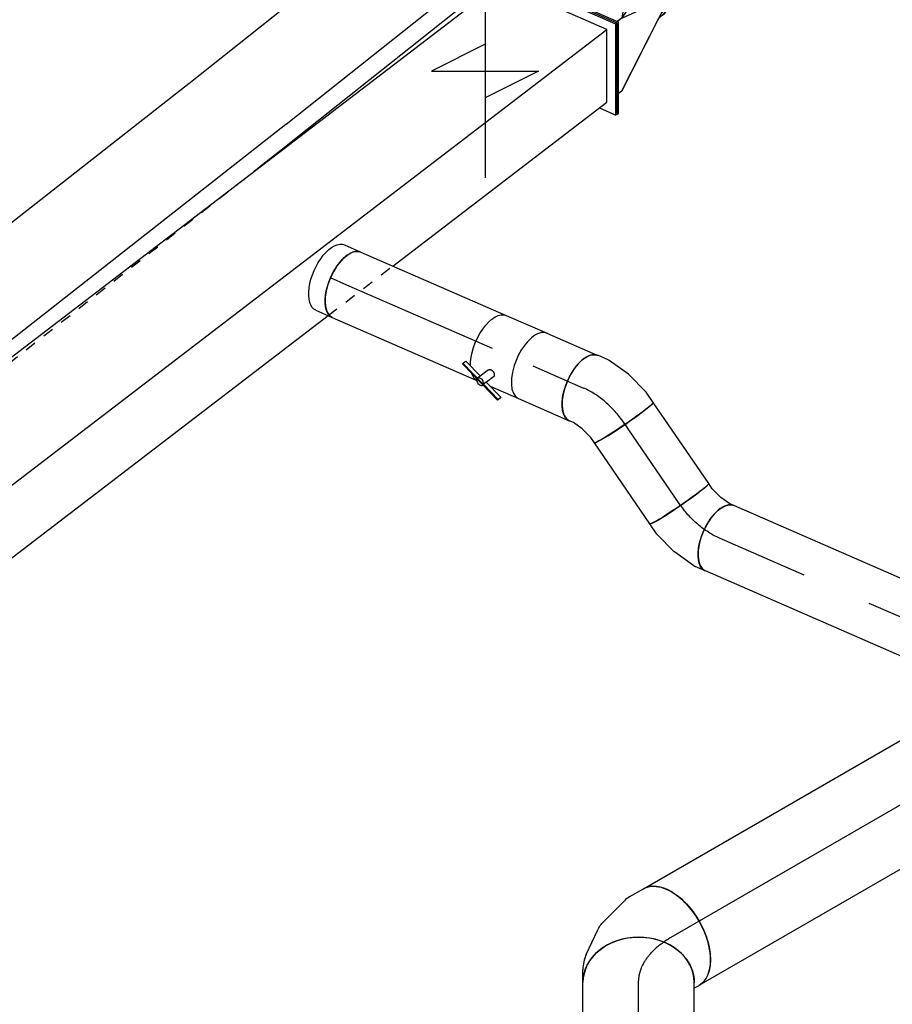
# Model space of a CAD drawing. Extents: x -238422 to 258194, y -34825 to 126331.
# Tile 82 of 239: x -23786 to -21827, y -24696 to -22486. Entities that reach past the tile are written whole.
import ezdxf
from ezdxf.enums import TextEntityAlignment as Align

# ---------------------------------------------------------------- set-up
doc = ezdxf.new("R2010")
doc.units = 0
doc.header["$LTSCALE"] = 50
doc.linetypes.add('CENTER2', pattern=[28.575, 19.05, -3.175, 3.175, -3.175])
doc.linetypes.add('STREEPJES', pattern=[0.1, 0.05, -0.05])
doc.layers.get('0').update_dxf_attribs({"linetype": 'CONTINUOUS'})
for name, color, linetype in [('EL6131--', 2, 'CONTINUOUS'), ('EM6131--', 1, 'CONTINUOUS'), ('lMcht retour bestaand_PR', 1, 'CONTINUOUS'), ('lucht retour bestaand', 8, 'CONTINUOUS'), ('WL570---_RETOUR', 112, 'CONTINUOUS'), ('WL570---_RETOUR_HL', 8, 'CONTINUOUS'), ('WL570---_RETOUR_RST', 2, 'CONTINUOUS'), ('WL570---_TOEVOER', 3, 'CONTINUOUS'), ('WL570---_TOEVOER_HL', 8, 'CONTINUOUS'), ('WM570---_RETOUR_PR', 1, 'CONTINUOUS'), ('WM570---_RETOUR_RST_PR', 1, 'CONTINUOUS'), ('WM570---_TOEVOER_PR', 1, 'CONTINUOUS')]:
    doc.layers.add(name, color=color, linetype=linetype)
doc.styles.add('BURO-018', font='ARIAL.TTF', dxfattribs={"height": 90})

# ---------------------------------------------------------------- blocks, each defined once
blk = doc.blocks.new('*U1507')
at = {"color": 0, "ltscale": 10}
for p, q in [((-24.8, 84.7, 1539.3), (-2, 93.1, 1539.3)), ((-2, 93.1, 1539.3), (6.5, 98.4, 1539.3)), ((-66.2, 80, 1539.3), (-52, 80, 1539.3)), ((-52, 80, 1539.3), (-24.8, 84.7, 1539.3)), ((70, -50.6, 1539.3), (91.4, -37.2, 1539.3)), ((17.2, -70.3, 1539.3), (67.5, -51.8, 1539.3)), ((-66.2, -80, 1539.3), (-38.3, -80, 1539.3)), ((-38.3, -80, 1539.3), (16.4, -70.5, 1539.3)), ((17.2, -70.3, 1539.3), (16.4, -70.5, 1539.3))]:
    blk.add_line(p, q, dxfattribs=at)
at = {"color": 0, "ltscale": 10, "extrusion": (1.70065e-17, 1.22956e-16, -1)}
for centre, major_axis, ratio in [((48.9, 30.6, 1539.3), (-42.4, 67.8), 0.491713), ((-66.2, 0, 1539.3), (0, -80), 0.060555)]:
    blk.add_ellipse(centre, major_axis=major_axis, ratio=ratio, start_param=0, end_param=3.141593, dxfattribs=at)
at = {"color": 0, "ltscale": 10}
blk.add_ellipse((33.4, 20.9, 1539.3), major_axis=(-35.4, 72.2), ratio=0.412042, start_param=3.098951, end_param=3.184235, dxfattribs=at)
at = {"layer": 'WL570---_RETOUR_HL', "linetype": 'CENTER2'}
blk.add_ellipse((-58.8, 104.5, 1539.3), major_axis=(159.8, 8.3), ratio=0.651832, start_param=4.632455, end_param=5.417853, dxfattribs=at)
at = {"layer": 'WM570---_RETOUR_PR', "color": 1, "style": 'BURO-018'}
blk.add_attdef('POSNR', text='', height=90, dxfattribs=at).set_placement((0, 0), align=Align.MIDDLE)
blk = doc.blocks.new('*U1508')
at = {"color": 0, "ltscale": 10}
for p, q in [((0, 80, 1556.7), (220.5, 80, 1556.7)), ((0, -80, 1556.7), (220.5, -80, 1556.7))]:
    blk.add_line(p, q, dxfattribs=at)
at = {"color": 0, "ltscale": 10, "extrusion": (0, 0, -1)}
blk.add_ellipse((0, 0, 1556.7), major_axis=(0, -80), ratio=0.060555, start_param=0, end_param=3.141593, dxfattribs=at)
at = {"color": 0, "ltscale": 10}
blk.add_ellipse((220.5, 0, 1556.7), major_axis=(0, -80), ratio=0.060555, start_param=3.141593, end_param=6.283185, dxfattribs=at)
at = {"layer": 'WL570---_RETOUR_HL', "linetype": 'CENTER2'}
blk.add_line((0, 0, 1556.7), (220.5, 0, 1556.7), dxfattribs=at)
at = {"layer": 'WM570---_RETOUR_PR', "color": 1, "style": 'BURO-018'}
blk.add_attdef('POSNR', text='', height=90, dxfattribs=at).set_placement((0, 0), align=Align.MIDDLE)
blk = doc.blocks.new('*U1509')
at = {"color": 0, "ltscale": 10}
for p, q in [((-57.7, 80, 1560.7), (-32.5, 80, 1560.7)), ((-29.7, 79.7, 1560.7), (22.7, 68.7, 1560.7)), ((22.7, 68.7, 1560.7), (23.5, 68.5, 1560.7)), ((23.5, 68.5, 1560.7), (74.9, 47.5, 1560.7)), ((74.9, 47.5, 1560.7), (98.5, 32.7, 1560.7)), ((-57.7, -80, 1560.7), (-47.7, -80, 1560.7)), ((-47.7, -80, 1560.7), (-23.9, -85, 1560.7)), ((-23.9, -85, 1560.7), (1.7, -95.4, 1560.7)), ((1.7, -95.4, 1560.7), (13.7, -102.9, 1560.7))]:
    blk.add_line(p, q, dxfattribs=at)
for centre, major_axis, ratio, start_param, end_param in [((-57.7, 0, 1560.7), (0, 80), 0.491713, 3.141593, 6.283185), ((-39.4, 0, 1560.7), (-8.3, -79.9), 0.412042, 3.098951, 3.184235), ((56.1, -35.1, 1560.7), (-42.4, -67.8), 0.060555, 3.141593, 6.283185)]:
    blk.add_ellipse(centre, major_axis=major_axis, ratio=ratio, start_param=start_param, end_param=end_param, dxfattribs=at)
at = {"layer": 'WL570---_RETOUR_HL', "linetype": 'CENTER2', "extrusion": (7.96219e-17, 9.5225e-17, -1)}
blk.add_ellipse((-5.5, -119.8, 1560.7), major_axis=(139.9, -77.7), ratio=0.651832, start_param=4.006925, end_param=4.792323, dxfattribs=at)
at = {"layer": 'WM570---_RETOUR_PR', "color": 1, "style": 'BURO-018'}
blk.add_attdef('POSNR', text='', height=90, dxfattribs=at).set_placement((0, 0), align=Align.MIDDLE)
blk = doc.blocks.new('*U1510')
at = {"color": 0, "ltscale": 10}
for p, q in [((0, 80, 1642.1), (124.3, 80, 1642.1)), ((0, -80, 1642.1), (124.3, -80, 1642.1))]:
    blk.add_line(p, q, dxfattribs=at)
blk.add_ellipse((124.3, 0, 1642.1), major_axis=(0, -80), ratio=0.491713, start_param=3.141593, end_param=6.283185, dxfattribs=at)
at = {"layer": 'WL570---_RETOUR_HL', "linetype": 'CENTER2'}
blk.add_line((0, 0, 1642.1), (124.3, 0, 1642.1), dxfattribs=at)
at = {"layer": 'WM570---_RETOUR_PR', "color": 1, "style": 'BURO-018'}
blk.add_attdef('POSNR', text='', height=90, dxfattribs=at).set_placement((0, 0), align=Align.MIDDLE)
blk = doc.blocks.new('*U1511')
at = {"color": 0, "ltscale": 10}
for p, q in [((0, 80, 604.2), (596.4, 80, 604.2)), ((1000.8, 80, 604.2), (1636.1, 80, 604.2)), ((0, -80, 604.2), (478.2, -80, 604.2)), ((882.5, -80, 604.2), (1636.1, -80, 604.2))]:
    blk.add_line(p, q, dxfattribs=at)
at = {"color": 8, "linetype": 'STREEPJES', "ltscale": 10}
for p, q in [((616.4, 80, 604.2), (980.8, 80, 604.2)), ((498.2, -80, 604.2), (862.5, -80, 604.2))]:
    blk.add_line(p, q, dxfattribs=at)
at = {"color": 0, "ltscale": 10}
for start_param, end_param in [(0, 3.141593), (3.141593, 6.283185)]:
    blk.add_ellipse((0, 0, 604.2), major_axis=(0, 80), ratio=0.491713, start_param=start_param, end_param=end_param, dxfattribs=at)
at = {"color": 0, "ltscale": 10, "extrusion": (1.99434e-17, 2.50876e-16, -1)}
blk.add_ellipse((1636.1, 0, 604.2), major_axis=(0, 80), ratio=0.491713, start_param=0, end_param=3.141593, dxfattribs=at)
at = {"layer": 'WL570---_RETOUR_HL', "linetype": 'CENTER2'}
blk.add_line((0, 0, 604.2), (1636.1, 0, 604.2), dxfattribs=at)
at = {"layer": 'WM570---_RETOUR_PR', "color": 1, "style": 'BURO-018'}
blk.add_attdef('POSNR', text='', height=90, dxfattribs=at).set_placement((0, 0), align=Align.MIDDLE)
blk = doc.blocks.new('*U1512')
at = {"color": 2, "ltscale": 10}
for p, q in [((-49.9, 80, 1670.3), (49.9, 80, 1670.3)), ((-96.9, -59, 1670.3), (-96.5, -57.3, 1670.3)), ((-35.7, -84, 1670.3), (-96.9, -59, 1670.3)), ((-96.5, -57.3, 1670.3), (-92.5, -50.2, 1670.3)), ((-36.2, -81.9, 1670.3), (-96.5, -57.3, 1670.3)), ((-48.7, -68.1, 1670.3), (-92.5, -50.2, 1670.3)), ((-37.4, -47.7, 1670.3), (-52.5, -74.9, 1670.3)), ((-21, -57.5, 1670.3), (-30.9, -75.4, 1670.3)), ((-35.3, -82.2, 1670.3), (-36.2, -81.9, 1670.3)), ((-35.3, -82.2, 1670.3), (-35.7, -84, 1670.3)), ((8.1, -101.9, 1670.3), (-35.7, -84, 1670.3)), ((-31.4, -75.2, 1670.3), (-35.3, -82.2, 1670.3)), ((8.5, -100.1, 1670.3), (-35.3, -82.2, 1670.3)), ((12.5, -93.1, 1670.3), (-31.4, -75.2, 1670.3)), ((-19.5, -80, 1670.3), (49.9, -80, 1670.3)), ((12.1, -94.8, 1670.3), (8.1, -101.9, 1670.3)), ((8.1, -101.9, 1670.3), (8.5, -100.1, 1670.3)), ((8.5, -100.1, 1670.3), (12.5, -93.1, 1670.3)), ((12.5, -93.1, 1670.3), (12.1, -94.8, 1670.3))]:
    blk.add_line(p, q, dxfattribs=at)
at = {"color": 2, "ltscale": 10, "extrusion": (2.21656e-17, -5.08937e-17, -1)}
for start_param, end_param in [(0.791915, 3.141593), (0.06369, 0.487756)]:
    blk.add_ellipse((-49.9, 0, 1670.3), major_axis=(0, -80), ratio=0.491713, start_param=start_param, end_param=end_param, dxfattribs=at)
at = {"color": 2, "ltscale": 10}
for centre, major_axis, ratio, start_param, end_param in [((49.9, 0, 1670.3), (0, -80), 0.491713, 3.141593, 6.283185), ((-44.2, -79.6, 1670.3), (-8.34, 4.63), 0.651832, 0, 3.141593), ((-44.2, -79.6, 1670.3), (-8.34, 4.63), 0.651832, 3.141593, 6.283185)]:
    blk.add_ellipse(centre, major_axis=major_axis, ratio=ratio, start_param=start_param, end_param=end_param, dxfattribs=at)
blk.add_spline([(-37.3, -47.7, 1670.3), (-36.9, -47.2, 1670.3), (-36.4, -46.7, 1670.3), (-35.8, -46.3, 1670.3), (-35.1, -46, 1670.3), (-34.4, -45.8, 1670.3), (-33.6, -45.6, 1670.3), (-32.8, -45.5, 1670.3), (-32, -45.5, 1670.3), (-31.1, -45.6, 1670.3), (-30.2, -45.8, 1670.3), (-29.3, -46, 1670.3), (-28.4, -46.3, 1670.3), (-27.6, -46.7, 1670.3), (-26.7, -47.1, 1670.3), (-25.9, -47.6, 1670.3), (-25.1, -48.2, 1670.3), (-24.4, -48.8, 1670.3), (-23.7, -49.5, 1670.3), (-23, -50.1, 1670.3), (-22.5, -50.8, 1670.3), (-21.9, -51.6, 1670.3), (-21.5, -52.3, 1670.3), (-21.2, -53, 1670.3), (-20.9, -53.7, 1670.3), (-20.7, -54.4, 1670.3), (-20.6, -55.1, 1670.3), (-20.6, -55.8, 1670.3), (-20.6, -56.4, 1670.3), (-20.8, -57, 1670.3), (-21, -57.5, 1670.3)], degree=3, dxfattribs=at)
at = {"layer": 'lMcht retour bestaand_PR', "color": 1, "style": 'BURO-018'}
blk.add_attdef('POSNR', text='', height=90, dxfattribs=at).set_placement((0, 0), align=Align.MIDDLE)
at = {"layer": 'lucht retour bestaand', "color": 1, "style": 'BURO-018'}
blk.add_attdef('I', text='', height=90, dxfattribs=at).set_placement((0, 0), align=Align.MIDDLE)
blk = doc.blocks.new('*U1792')
at = {"ltscale": 10}
blk.add_hatch(color=0, dxfattribs=at).paths.add_polyline_path([(49, 0), (169, 30), (169, -30)])
at = {"color": 8, "linetype": 'STREEPJES', "ltscale": 10}
for p, q in [((0, 124, 4195.9), (24.5, 124, 4195.9)), ((-40.8, 100, 4195.9), (0, 100, 4195.9)), ((-12, -100, 4195.9), (0, -100, 4195.9)), ((7.1, -124, 4195.9), (24.5, -124, 4195.9))]:
    blk.add_line(p, q, dxfattribs=at)
at = {"color": 0, "ltscale": 10}
for p, q in [((409, -120, 4195.9), (409, 120, 4195.9)), ((409, 120, 4195.9), (469, 0, 4195.9)), ((49, 0, 4195.9), (649, 0, 4195.9)), ((349, 0, 4195.9), (409, -120, 4195.9)), ((-40.8, -100, 4195.9), (-12, -100, 4195.9)), ((0, -124, 4195.9), (7.1, -124, 4195.9))]:
    blk.add_line(p, q, dxfattribs=at)
at = {"color": 8, "linetype": 'STREEPJES', "ltscale": 10}
for centre, major_axis, start_param, end_param in [((0, 0, 4195.9), (0, 124), 0, 0.633152), ((0, 0, 4195.9), (0, 124), 3.234709, 6.283185), ((-40.8, 0, 4195.9), (0, 100), 0, 0.215214), ((-40.8, 0, 4195.9), (0, 100), 3.542249, 6.283185)]:
    blk.add_ellipse(centre, major_axis=major_axis, ratio=0.57735, start_param=start_param, end_param=end_param, dxfattribs=at)
at = {"color": 8, "linetype": 'STREEPJES', "ltscale": 10, "extrusion": (5.55112e-17, -1.11022e-16, -1)}
for centre, major_axis in [((24.5, 0, 4195.9), (0, 124)), ((0, 0, 4195.9), (0, 100))]:
    blk.add_ellipse(centre, major_axis=major_axis, ratio=0.57735, start_param=0, end_param=3.141593, dxfattribs=at)
at = {"color": 0, "ltscale": 10}
for centre, major_axis, start_param, end_param in [((-40.8, 0, 4195.9), (0, 100), 2.926378, 3.141593), ((0, 0, 4195.9), (0, 124), 2.508441, 3.141593), ((-40.8, 0, 4195.9), (0, 100), 3.141593, 3.542249), ((0, 0, 4195.9), (0, 124), 3.141593, 3.234709)]:
    blk.add_ellipse(centre, major_axis=major_axis, ratio=0.57735, start_param=start_param, end_param=end_param, dxfattribs=at)
at = {"layer": 'WL570---_RETOUR_RST', "color": 1, "style": 'BURO-018'}
for tag in ['MC', 'Q']:
    blk.add_attdef(tag, text='', height=90, dxfattribs=at).set_placement((0, 0), align=Align.MIDDLE)
at = {"layer": 'WM570---_RETOUR_RST_PR', "color": 1, "style": 'BURO-018'}
blk.add_attdef('POSNR', text='', height=90, dxfattribs=at).set_placement((0, 0), align=Align.MIDDLE)
blk = doc.blocks.new('*U1864')
at = {"color": 0, "ltscale": 10}
for p, q in [((-15.7, 214.3, 2675.3), (-11.9, 214.3, 2675.3)), ((132.2, -52.2, 2675.3), (-15.7, 214.3, 2675.3)), ((136, -52.2, 2675.3), (-11.9, 214.3, 2675.3)), ((20.4, 179, 2675.3), (7.6, 179, 2675.3)), ((269.6, 64.8, 2675.3), (20.4, 179, 2675.3)), ((20.4, 179, 2675.3), (225.1, 99.7, 2675.3)), ((269.6, 64.8, 2675.3), (147.1, -49.4, 2675.3)), ((147.1, -49.4, 2675.3), (284.9, -8, 2675.3)), ((8.1, -214.3, 2675.3), (132.2, -52.2, 2675.3)), ((11.9, -214.3, 2675.3), (136, -52.2, 2675.3)), ((132.2, -52.2, 2675.3), (136, -52.2, 2675.3)), ((147.1, -49.4, 2675.3), (134.4, -49.4, 2675.3)), ((147.1, -49.4, 2675.3), (262.2, -76.1, 2675.3)), ((262.2, -76.1, 2675.3), (47.9, -179, 2675.3)), ((47.9, -179, 2675.3), (214.7, -99.7, 2675.3)), ((223.7, -100, 2675.3), (219.9, -100, 2675.3)), ((38.9, -179, 2675.3), (47.9, -179, 2675.3)), ((8.1, -214.3, 2675.3), (11.9, -214.3, 2675.3))]:
    blk.add_line(p, q, dxfattribs=at)
for centre, start_param, end_param in [((219.9, 0, 2675.3), 3.141593, 6.203251), ((223.7, 0, 2675.3), 3.141593, 6.273981), ((219.9, 0, 2675.3), 3.042834, 3.138451)]:
    blk.add_ellipse(centre, major_axis=(0, 100), ratio=0.651832, start_param=start_param, end_param=end_param, dxfattribs=at)
at = {"color": 0, "ltscale": 10, "extrusion": (-2.1013e-17, -5.38213e-17, -1)}
for start_param, end_param in [(0, 0.814321), (0.824519, 1.01889), (2.122702, 2.495532), (2.521894, 3.154585)]:
    blk.add_ellipse((223.7, 0, 2675.3), major_axis=(0, 95), ratio=0.651832, start_param=start_param, end_param=end_param, dxfattribs=at)
at = {"layer": 'lMcht retour bestaand_PR', "color": 1, "style": 'BURO-018'}
blk.add_attdef('POSNR', text='', height=90, dxfattribs=at).set_placement((0, 0), align=Align.MIDDLE)
blk = doc.blocks.new('*U1889')
at = {"color": 0, "ltscale": 10}
for p, q in [((13.1, 125, -780.1), (359.2, 125, -780.1)), ((0, -125, -780.1), (359.2, -125, -780.1))]:
    blk.add_line(p, q, dxfattribs=at)
blk.add_ellipse((0, 0, -780.1), major_axis=(0, 125), ratio=0.816497, start_param=3.141593, end_param=6.142406, dxfattribs=at)
at = {"color": 0, "ltscale": 10, "extrusion": (1.38725e-32, 9.05604e-17, -1)}
blk.add_ellipse((359.2, 0, -780.1), major_axis=(0, 125), ratio=0.816497, start_param=0, end_param=3.141593, dxfattribs=at)
at = {"layer": 'WL570---_TOEVOER_HL', "linetype": 'CENTER2'}
blk.add_line((0, 0, -780.1), (359.2, 0, -780.1), dxfattribs=at)
at = {"layer": 'WM570---_TOEVOER_PR', "color": 1, "style": 'BURO-018'}
blk.add_attdef('POSNR', text='', height=90, dxfattribs=at).set_placement((0, 0), align=Align.MIDDLE)
blk = doc.blocks.new('*U1890')
at = {"color": 0, "ltscale": 10}
for p, q in [((-59.8, 125, -187.6), (-31.3, 125, -187.6)), ((3.2, 117.4, -187.6), (57.2, 92.3, -187.6)), ((77.6, 78.1, -187.6), (124, 31.7, -187.6)), ((132.4, 20.8, -187.6), (150.5, -10.8, -187.6)), ((-72.9, -125, -187.6), (-71.2, -126.7, -187.6)), ((-71.2, -126.7, -187.6), (-66, -135.8, -187.6))]:
    blk.add_line(p, q, dxfattribs=at)
for centre, major_axis, ratio, start_param, end_param in [((-59.8, 0, -187.6), (0, 125), 0.816497, 3.141593, 6.283185), ((-40.8, 0, -187.6), (-27.2, -123.1), 0.803023, 2.966153, 3.317032), ((28.9, -50, -187.6), (99.7, 76.5), 0.646887, 6.198226, 6.368145)]:
    blk.add_ellipse(centre, major_axis=major_axis, ratio=ratio, start_param=start_param, end_param=end_param, dxfattribs=at)
at = {"color": 0, "ltscale": 10, "extrusion": (1.2326e-32, 9.05604e-17, -1)}
blk.add_ellipse((-4.1, -17, -187.6), major_axis=(72.1, 103.1), ratio=0.750739, start_param=6.150885, end_param=6.415485, dxfattribs=at)
at = {"color": 0, "ltscale": 10, "extrusion": (6.16298e-33, 9.05604e-17, -1)}
blk.add_ellipse((42.3, -73.3, -187.6), major_axis=(108.3, 62.5), ratio=0.57735, start_param=0, end_param=3.141593, dxfattribs=at)
at = {"layer": 'WL570---_TOEVOER_HL', "linetype": 'CENTER2', "extrusion": (1.38725e-32, 9.05604e-17, -1)}
blk.add_ellipse((-59.8, -250.1, -187.6), major_axis=(0, -250.1), ratio=0.57735, start_param=3.141593, end_param=3.926991, dxfattribs=at)
at = {"layer": 'WM570---_TOEVOER_PR', "color": 1, "style": 'BURO-018'}
blk.add_attdef('POSNR', text='', height=90, dxfattribs=at).set_placement((0, 0), align=Align.MIDDLE)
blk = doc.blocks.new('*U1895')
at = {"color": 0, "ltscale": 10}
for p, q in [((0, 125, -127.8), (2606, 125, -127.8)), ((0, -125, -127.8), (2184.8, -125, -127.8))]:
    blk.add_line(p, q, dxfattribs=at)
blk.add_ellipse((0, 0, -127.8), major_axis=(0, 125), ratio=0.57735, start_param=3.141593, end_param=6.283185, dxfattribs=at)
at = {"layer": 'WL570---_TOEVOER_HL', "linetype": 'CENTER2'}
blk.add_line((0, 0, -127.8), (2606, 0, -127.8), dxfattribs=at)
at = {"layer": 'WM570---_TOEVOER_PR', "color": 1, "style": 'BURO-018'}
blk.add_attdef('POSNR', text='', height=90, dxfattribs=at).set_placement((0, 0), align=Align.MIDDLE)
blk = doc.blocks.new('*U1901')
at = {"color": 0, "ltscale": 10}
for p, q in [((4263.2, -52.2, -878.6), (4115.3, 214.3, -878.6)), ((4267, -52.2, -878.6), (4119.1, 214.3, -878.6)), ((11.4, 179, -878.6), (4113.4, 179, -878.6)), ((4240.2, -49.4, -878.6), (4113.4, 179, -878.6)), ((138.2, -49.4, -878.6), (4240.2, -49.4, -878.6)), ((4139.1, -214.3, -878.6), (4263.2, -52.2, -878.6)), ((4141, -179, -878.6), (4240.2, -49.4, -878.6)), ((4142.9, -214.3, -878.6), (4267, -52.2, -878.6)), ((4267, -52.2, -878.6), (4263.2, -52.2, -878.6)), ((42.7, -179, -878.6), (3352.4, -179, -878.6)), ((3535.4, -179, -878.6), (4141, -179, -878.6)), ((4119.6, -179, -878.6), (4139.1, -214.3, -878.6)), ((4142.9, -214.3, -878.6), (4139.1, -214.3, -878.6))]:
    blk.add_line(p, q, dxfattribs=at)
at = {"color": 8, "linetype": 'STREEPJES', "ltscale": 10}
blk.add_line((3352.4, -179, -878.6), (3535.4, -179, -878.6), dxfattribs=at)
at = {"layer": 'lMcht retour bestaand_PR', "color": 1, "style": 'BURO-018'}
blk.add_attdef('POSNR', text='', height=90, dxfattribs=at).set_placement((0, 0), align=Align.MIDDLE)
blk = doc.blocks.new('*U1902')
at = {"color": 0, "ltscale": 10}
for p, q in [((0, 80, 1922.4), (40.2, 80, 1922.4)), ((0, -80, 1922.4), (40.2, -80, 1922.4))]:
    blk.add_line(p, q, dxfattribs=at)
at = {"color": 0, "ltscale": 10, "extrusion": (-2.2565e-17, -9.8277e-18, -1)}
blk.add_ellipse((0, 0, 1922.4), major_axis=(0, -80), ratio=0.491713, start_param=0, end_param=3.141593, dxfattribs=at)
at = {"color": 0, "ltscale": 10}
blk.add_ellipse((40.2, 0, 1922.4), major_axis=(0, -80), ratio=0.491713, start_param=3.141593, end_param=6.283185, dxfattribs=at)
at = {"layer": 'WL570---_RETOUR_HL', "linetype": 'CENTER2'}
blk.add_line((0, 0, 1922.4), (40.2, 0, 1922.4), dxfattribs=at)
at = {"layer": 'WM570---_RETOUR_PR', "color": 1, "style": 'BURO-018'}
blk.add_attdef('POSNR', text='', height=90, dxfattribs=at).set_placement((0, 0), align=Align.MIDDLE)
blk = doc.blocks.new('*U1903')
at = {"color": 0, "ltscale": 10}
for p, q in [((0, 80, 1899.6), (356.3, 80, 1899.6)), ((0, -80, 1899.6), (353.9, -80, 1899.6))]:
    blk.add_line(p, q, dxfattribs=at)
at = {"color": 0, "ltscale": 10, "extrusion": (-2.2565e-17, -9.8277e-18, -1)}
blk.add_ellipse((0, 0, 1899.6), major_axis=(0, -80), ratio=0.491713, start_param=0, end_param=3.141593, dxfattribs=at)
at = {"layer": 'WL570---_RETOUR_HL', "linetype": 'CENTER2'}
blk.add_line((0, 0, 1899.6), (356.3, 0, 1899.6), dxfattribs=at)
at = {"layer": 'WM570---_RETOUR_PR', "color": 1, "style": 'BURO-018'}
blk.add_attdef('POSNR', text='', height=90, dxfattribs=at).set_placement((0, 0), align=Align.MIDDLE)
blk = doc.blocks.new('*U2045')
at = {"color": 0, "ltscale": 10}
for p, q in [((1973.1, 123, 5198.3), (2561.6, 123, 5198.3)), ((37.7, 84.7, 5198.3), (2531.1, 84.7, 5198.3)), ((267.2, -123, 5198.3), (2645.1, -123, 5198.3))]:
    blk.add_line(p, q, dxfattribs=at)
at = {"layer": 'EM6131--', "color": 1, "style": 'BURO-018'}
blk.add_attdef('POSNR', text='', height=90, dxfattribs=at).set_placement((0, 0), align=Align.MIDDLE)
blk = doc.blocks.new('*U2046')
at = {"color": 0, "ltscale": 10}
for p, q in [((-41.9, 122.7, 2906.3), (24, 122.7, 2906.3)), ((-72.1, 84.1, 2906.3), (2197.4, 84.1, 2906.3)), ((41.9, -122.7, 2906.3), (2311.4, -122.7, 2906.3))]:
    blk.add_line(p, q, dxfattribs=at)
at = {"color": 0, "linetype": 'STREEPJES', "ltscale": 10}
blk.add_line((24, 122.7, 2906.3), (2227.6, 122.7, 2906.3), dxfattribs=at)
at = {"layer": 'EM6131--', "color": 1, "style": 'BURO-018'}
blk.add_attdef('POSNR', text='', height=90, dxfattribs=at).set_placement((0, 0), align=Align.MIDDLE)

msp = doc.modelspace()

# ---------------------------------------------------------------- block references
at = {"layer": 'EL6131--'}
for name, p, rotation in [('*U2045', (-21259.84009, -21078.78033, -5198.2816), 218.5010872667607), ('*U2046', (-23297.20896, -22699.43983, -2906.32295), 218.0742619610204)]:
    msp.add_blockref(name, p, dxfattribs=dict(at, rotation=rotation))
at = {"layer": 'lucht retour bestaand'}
for name, p, rotation in [('*U1864', (-22581.65254, -22532.08606, -2675.3432), 37.42883070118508), ('*U1901', (-25865.13591, -25045.11768, 878.6202), 37.42883070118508), ('*U1512', (-22680.19354, -23242.77108, -1670.28281), 336.4655487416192)]:
    msp.add_blockref(name, p, dxfattribs=dict(at, rotation=rotation))
at = {"layer": 'WL570---_RETOUR'}
for name, p, rotation in [('*U1902', (-23089.44361, -23064.53141, -1922.35177), 336.4655487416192), ('*U1903', (-23052.56087, -23080.59486, -1899.63462), 336.4655487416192), ('*U1510', (-22634.48928, -23262.67655, -1642.13223), 336.4655487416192), ('*U1507', (-22467.56752, -23335.37556, -1539.32029), 124.4398545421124), ('*U1508', (-22305.41213, -23571.84453, -1556.7148), 124.4398545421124), ('*U1509', (-22267.98558, -23626.42314, -1560.72956), 156.4655487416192), ('*U1511', (-20715.03461, -24302.77604, -604.22212), 156.4655487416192)]:
    msp.add_blockref(name, p, dxfattribs=dict(at, rotation=rotation))
at = {"layer": 'WL570---_RETOUR_RST'}
ref = msp.add_blockref('*U1792', (-22741.50755, -22191.76464, -4195.86085), dxfattribs=dict(at, rotation=270))
ref.add_attrib('Q', '195', dxfattribs={"color": 1, "height": 90, "style": 'BURO-018'}).set_placement((-22991.50755, -22386.08316), align=Align.MIDDLE)
ref.add_attrib('MC', 'BB', dxfattribs={"color": 1, "height": 90, "style": 'BURO-018'}).set_placement((-22491.50755, -22386.08316), align=Align.MIDDLE)
at = {"layer": 'WL570---_TOEVOER'}
for name, p, rotation in [('*U1895', (-22323.6025, -24544.80535, 127.77044), 29.99999999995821), ('*U1890', (-22396.85876, -24587.09987, 187.58393), 90), ('*U1889', (-22396.85876, -25006.09818, 780.13702), 90)]:
    msp.add_blockref(name, p, dxfattribs=dict(at, rotation=rotation))

doc.saveas('drawing.dxf')
